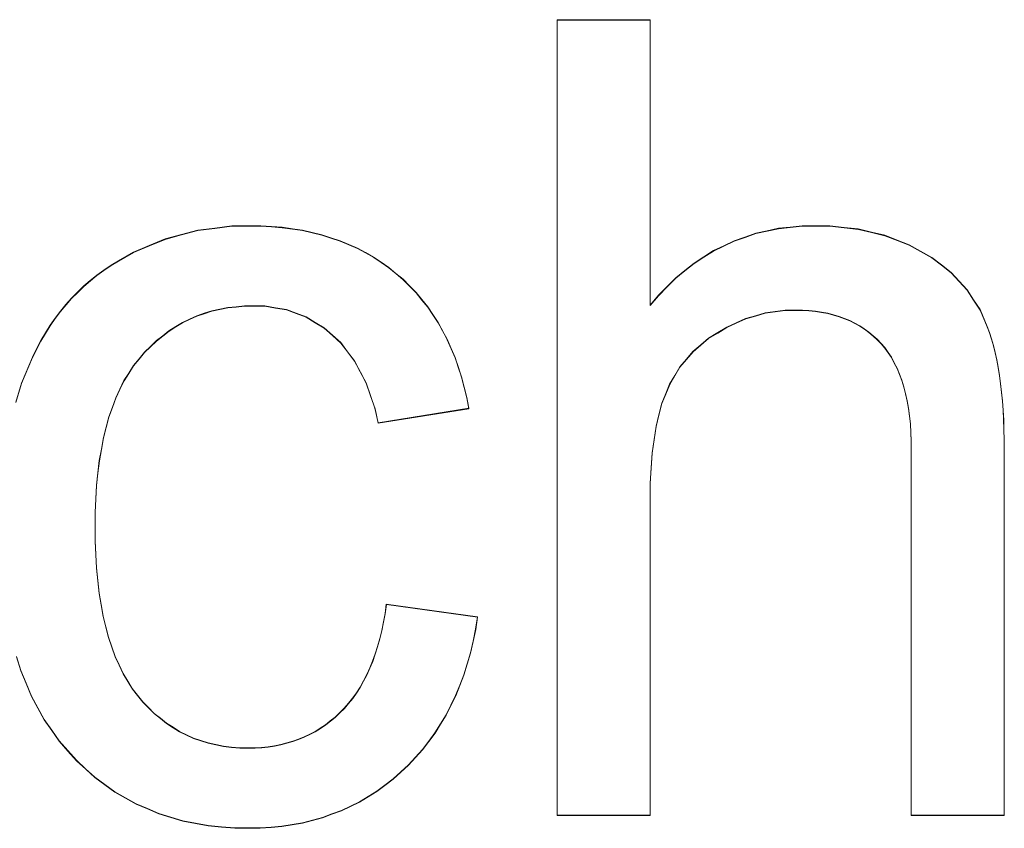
# Model space of a CAD drawing. Extents: x 229 to 926, y 37 to 878.
# Tile 132 of 163: x 366.35 to 369.45, y 829.49 to 832.03. Entities that reach past the tile are written whole.
import ezdxf
from ezdxf.lldxf.tags import DXFTag

# ---------------------------------------------------------------- set-up
doc = ezdxf.new("R2010")
doc.units = 0
doc.layers.get('0').update_dxf_attribs({"linetype": 'fein_strichliert', "lineweight": 13})
doc.layers.add('Beschriftung', color=7, linetype='Continuous', lineweight=25)
doc.layers.add('Beschriftung-A03CPAFWA9', color=7, linetype='Continuous', lineweight=25)
tags = doc.linetypes.add('fein_strichliert', pattern=[4, 1, -2, 1]).pattern_tags.tags
tags[8:9] = [DXFTag(74, 4), DXFTag(75, 0), DXFTag(340, '0'), DXFTag(46, 0.0), DXFTag(50, 0.0), DXFTag(44, 0.0), DXFTag(45, 0.0)]
tags[6:7] = [DXFTag(74, 4), DXFTag(75, 0), DXFTag(340, '0'), DXFTag(46, 0.0), DXFTag(50, 0.0), DXFTag(44, 0.0), DXFTag(45, 0.0)]
tags[4:5] = [DXFTag(74, 4), DXFTag(75, 0), DXFTag(340, '0'), DXFTag(46, 0.0), DXFTag(50, 0.0), DXFTag(44, 0.0), DXFTag(45, 0.0)]

# ---------------------------------------------------------------- blocks, each defined once
blk = doc.blocks.new('Referenz-A03CPAFUA9', base_point=(255.7277, 66.0323))
at = {"layer": 'Beschriftung', "color": 0, "lineweight": -2}
for p, q in [((368.0437, 832.0273), (368.3358, 832.0274)), ((368.0437, 829.5274), (368.0437, 832.0273)), ((368.3358, 832.0274), (368.3358, 831.13)), ((366.8627, 831.352), (366.9142, 831.3657)), ((366.9142, 831.3657), (366.9678, 831.3727)), ((366.9678, 831.3727), (367.0213, 831.3795)), ((367.0213, 831.3795), (367.077, 831.3795)), ((367.077, 831.3795), (367.1122, 831.3795)), ((367.1122, 831.3795), (367.1457, 831.3772)), ((367.1457, 831.3772), (367.1793, 831.3749)), ((367.1793, 831.3749), (367.2113, 831.3702)), ((367.2113, 831.3702), (367.2431, 831.3655)), ((367.2431, 831.3655), (367.2735, 831.3585)), ((368.6674, 831.3561), (368.703, 831.3639)), ((368.703, 831.3639), (368.7387, 831.3717)), ((368.7387, 831.3717), (368.776, 831.3756)), ((368.776, 831.3756), (368.8133, 831.3795)), ((368.8133, 831.3795), (368.8523, 831.3795)), ((368.8523, 831.3795), (368.9002, 831.3795)), ((368.9002, 831.3795), (368.945, 831.3745)), ((368.945, 831.3745), (368.9897, 831.3696)), ((368.9897, 831.3696), (369.0313, 831.3597)), ((366.7618, 831.3177), (366.8113, 831.3383)), ((366.8113, 831.3383), (366.8627, 831.352)), ((367.2735, 831.3585), (367.3038, 831.3515)), ((367.3038, 831.3515), (367.3325, 831.3422)), ((367.3325, 831.3422), (367.3613, 831.3329)), ((367.3613, 831.3329), (367.3884, 831.3211)), ((368.5672, 831.3171), (368.5996, 831.3327)), ((368.5996, 831.3327), (368.6335, 831.3444)), ((368.6335, 831.3444), (368.6674, 831.3561)), ((369.0313, 831.3597), (369.073, 831.3497)), ((369.073, 831.3497), (369.1114, 831.3349)), ((369.1114, 831.3349), (369.1499, 831.32)), ((366.7124, 831.297), (366.7618, 831.3177)), ((367.3884, 831.3211), (367.4156, 831.3095)), ((367.4156, 831.3095), (367.4411, 831.2954)), ((368.5044, 831.2821), (368.535, 831.3015)), ((368.535, 831.3015), (368.5672, 831.3171)), ((369.1499, 831.32), (369.1852, 831.3001)), ((369.1852, 831.3001), (369.2205, 831.2804)), ((366.6415, 831.2558), (366.6651, 831.2695)), ((366.6651, 831.2695), (366.7124, 831.297)), ((367.4411, 831.2954), (367.4667, 831.2815)), ((367.4667, 831.2815), (367.4906, 831.2652)), ((368.4738, 831.2626), (368.5044, 831.2821)), ((369.2205, 831.2804), (369.2509, 831.2568)), ((366.5971, 831.2248), (366.6193, 831.2403)), ((366.6193, 831.2403), (366.6415, 831.2558)), ((367.4906, 831.2652), (367.5145, 831.2488)), ((367.5145, 831.2488), (367.5369, 831.2302)), ((368.4159, 831.2158), (368.4448, 831.2392)), ((368.4448, 831.2392), (368.4738, 831.2626)), ((369.2509, 831.2568), (369.2812, 831.2331)), ((366.5559, 831.1905), (366.5765, 831.2077)), ((366.5765, 831.2077), (366.5971, 831.2248)), ((367.5369, 831.2302), (367.5592, 831.2115)), ((367.5592, 831.2115), (367.5795, 831.1908)), ((368.3887, 831.1885), (368.4159, 831.2158)), ((369.2812, 831.2331), (369.3064, 831.2058)), ((369.3064, 831.2058), (369.3317, 831.1784)), ((366.5368, 831.1717), (366.5559, 831.1905)), ((367.5795, 831.1908), (367.5999, 831.1702)), ((368.3614, 831.1612), (368.3887, 831.1885)), ((369.3317, 831.1784), (369.352, 831.1473)), ((366.4999, 831.1321), (366.5176, 831.1527)), ((366.5176, 831.1527), (366.5368, 831.1717)), ((367.5999, 831.1702), (367.6182, 831.1476)), ((367.6182, 831.1476), (367.6366, 831.125)), ((368.3358, 831.13), (368.3614, 831.1612)), ((369.352, 831.1473), (369.3722, 831.1161)), ((366.4824, 831.1115), (366.4999, 831.1321)), ((366.9832, 831.1175), (366.9582, 831.1124)), ((367.0082, 831.1228), (366.9832, 831.1175)), ((367.0345, 831.1254), (367.0082, 831.1228)), ((367.0608, 831.128), (367.0345, 831.1254)), ((367.0884, 831.128), (367.0608, 831.128)), ((367.1249, 831.128), (367.0884, 831.128)), ((367.1588, 831.1222), (367.1249, 831.128)), ((367.1926, 831.1164), (367.1588, 831.1222)), ((367.2236, 831.1048), (367.1926, 831.1164)), ((367.6366, 831.125), (367.6529, 831.1005)), ((368.7598, 831.1146), (368.7282, 831.1102)), ((368.7923, 831.1146), (368.7598, 831.1146)), ((368.814, 831.1146), (368.7923, 831.1146)), ((368.8345, 831.113), (368.814, 831.1146)), ((368.855, 831.1114), (368.8345, 831.113)), ((369.3722, 831.1161), (369.3874, 831.081)), ((366.4501, 831.0669), (366.4663, 831.0891)), ((366.4663, 831.0891), (366.4824, 831.1115)), ((366.8884, 831.0864), (366.866, 831.076)), ((366.9108, 831.0968), (366.8884, 831.0864)), ((366.9345, 831.1046), (366.9108, 831.0968)), ((366.9582, 831.1124), (366.9345, 831.1046)), ((367.2548, 831.0933), (367.2236, 831.1048)), ((367.2833, 831.076), (367.2548, 831.0933)), ((367.6529, 831.1005), (367.6692, 831.0759)), ((368.6356, 831.0881), (368.606, 831.0749)), ((368.6662, 831.097), (368.6356, 831.0881)), ((368.6967, 831.1058), (368.6662, 831.097)), ((368.7282, 831.1102), (368.6967, 831.1058)), ((368.8743, 831.1081), (368.855, 831.1114)), ((368.8935, 831.1048), (368.8743, 831.1081)), ((368.9116, 831.0999), (368.8935, 831.1048)), ((368.9296, 831.095), (368.9116, 831.0999)), ((368.9464, 831.0884), (368.9296, 831.095)), ((368.9632, 831.0819), (368.9464, 831.0884)), ((368.9787, 831.0737), (368.9632, 831.0819)), ((366.4356, 831.0428), (366.4501, 831.0669)), ((366.8449, 831.063), (366.8237, 831.05)), ((366.866, 831.076), (366.8449, 831.063)), ((367.3117, 831.0587), (367.2833, 831.076)), ((367.3374, 831.0356), (367.3117, 831.0587)), ((367.6692, 831.0759), (367.6836, 831.0494)), ((368.5764, 831.0616), (368.5478, 831.0439)), ((368.606, 831.0749), (368.5764, 831.0616)), ((368.9944, 831.0655), (368.9787, 831.0737)), ((369.0086, 831.0556), (368.9944, 831.0655)), ((369.023, 831.0458), (369.0086, 831.0556)), ((369.3874, 831.081), (369.395, 831.0636)), ((369.395, 831.0636), (369.4017, 831.0441)), ((366.4209, 831.0187), (366.4356, 831.0428)), ((366.8039, 831.0343), (366.7841, 831.0188)), ((366.8237, 831.05), (366.8039, 831.0343)), ((367.3632, 831.0125), (367.3374, 831.0356)), ((367.6836, 831.0494), (367.6979, 831.0229)), ((367.6979, 831.0229), (367.7101, 830.9945)), ((368.5192, 831.0262), (368.4947, 831.0054)), ((368.5478, 831.0439), (368.5192, 831.0262)), ((369.0361, 831.0343), (369.023, 831.0458)), ((369.0492, 831.0229), (369.0361, 831.0343)), ((369.0611, 831.0098), (369.0492, 831.0229)), ((369.4017, 831.0441), (369.4084, 831.0246)), ((369.4084, 831.0246), (369.414, 831.0033)), ((366.3948, 830.9672), (366.4078, 830.993)), ((366.4078, 830.993), (366.4209, 831.0187)), ((366.7655, 831.0006), (366.747, 830.9824)), ((366.7841, 831.0188), (366.7655, 831.0006)), ((367.385, 830.9837), (367.3632, 831.0125)), ((367.7101, 830.9945), (367.7225, 830.9659)), ((368.4947, 831.0054), (368.4702, 830.9845)), ((369.073, 830.9967), (369.0611, 831.0098)), ((369.0833, 830.9816), (369.073, 830.9967)), ((369.414, 831.0033), (369.4197, 830.9818)), ((366.3832, 830.9397), (366.3948, 830.9672)), ((366.7297, 830.9616), (366.7125, 830.9408)), ((366.747, 830.9824), (366.7297, 830.9616)), ((367.4069, 830.955), (367.385, 830.9837)), ((367.7225, 830.9659), (367.7328, 830.9355)), ((368.4497, 830.9605), (368.4293, 830.9366)), ((368.4702, 830.9845), (368.4497, 830.9605)), ((369.0937, 830.9666), (369.0833, 830.9816)), ((369.1026, 830.9495), (369.0937, 830.9666)), ((369.4197, 830.9818), (369.4245, 830.9584)), ((369.4245, 830.9584), (369.4292, 830.935)), ((366.3601, 830.8847), (366.3832, 830.9397)), ((366.7125, 830.9408), (366.6974, 830.9169)), ((367.4248, 830.9206), (367.4069, 830.955)), ((367.7328, 830.9355), (367.7431, 830.9051)), ((368.4293, 830.9366), (368.4131, 830.9095)), ((369.1116, 830.9325), (369.1026, 830.9495)), ((369.119, 830.9135), (369.1116, 830.9325)), ((369.4292, 830.935), (369.433, 830.9096)), ((366.6974, 830.9169), (366.6823, 830.8931)), ((367.4429, 830.8862), (367.4248, 830.9206)), ((367.7431, 830.9051), (367.7514, 830.8727)), ((368.4131, 830.9095), (368.3968, 830.8824)), ((369.1264, 830.8946), (369.119, 830.9135)), ((369.433, 830.9096), (369.4369, 830.8843)), ((366.3427, 830.8252), (366.3601, 830.8847)), ((366.6694, 830.8663), (366.6565, 830.8395)), ((366.6823, 830.8931), (366.6694, 830.8663)), ((367.4569, 830.846), (367.4429, 830.8862)), ((367.7514, 830.8727), (367.7597, 830.8402)), ((368.3968, 830.8824), (368.3845, 830.8521)), ((369.1324, 830.8736), (369.1264, 830.8946)), ((369.1383, 830.8527), (369.1324, 830.8736)), ((369.4369, 830.8843), (369.4397, 830.857)), ((366.6565, 830.8395), (366.6457, 830.8095)), ((367.471, 830.806), (367.4569, 830.846)), ((367.7597, 830.8402), (367.766, 830.806)), ((368.3845, 830.8521), (368.3723, 830.8218)), ((369.1428, 830.8298), (369.1383, 830.8527)), ((369.4397, 830.857), (369.4425, 830.8296)), ((366.6457, 830.8095), (366.635, 830.7797)), ((367.4811, 830.7602), (367.471, 830.806)), ((367.766, 830.806), (367.4811, 830.7602)), ((368.3723, 830.8218), (368.3632, 830.7858)), ((369.1472, 830.8069), (369.1428, 830.8298)), ((369.1501, 830.782), (369.1472, 830.8069)), ((369.4425, 830.8296), (369.4445, 830.8003)), ((366.635, 830.7797), (366.6264, 830.7467)), ((368.3632, 830.7858), (368.3541, 830.7498)), ((369.1532, 830.7571), (369.1501, 830.782)), ((369.4445, 830.8003), (369.4464, 830.771)), ((366.6264, 830.7467), (366.6177, 830.7139)), ((368.3541, 830.7498), (368.348, 830.708)), ((369.1546, 830.7303), (369.1532, 830.7571)), ((369.4464, 830.771), (369.4474, 830.7397)), ((366.6177, 830.7139), (366.6113, 830.6779)), ((369.1561, 830.7036), (369.1546, 830.7303)), ((369.4474, 830.7397), (369.4483, 830.7083)), ((368.348, 830.708), (368.3419, 830.6663)), ((369.1561, 830.6748), (369.1561, 830.7036)), ((369.4483, 830.7083), (369.4483, 830.6751)), ((366.6113, 830.6779), (366.6048, 830.642)), ((368.3419, 830.6663), (368.3389, 830.6187)), ((369.1561, 829.5274), (369.1561, 830.6748)), ((369.4483, 830.6751), (369.4483, 829.5274)), ((366.6048, 830.642), (366.6004, 830.6031)), ((368.3389, 830.6187), (368.3358, 830.5713)), ((366.6004, 830.6031), (366.5961, 830.5641)), ((366.5961, 830.5641), (366.5941, 830.5221)), ((368.3358, 830.5713), (368.3358, 830.5179)), ((366.5941, 830.5221), (366.5918, 830.4801)), ((368.3358, 830.5179), (368.3358, 829.5274)), ((366.5918, 830.4801), (366.5918, 830.4351)), ((366.5918, 830.4351), (366.5918, 830.3894)), ((366.5918, 830.3894), (366.5939, 830.347)), ((366.5939, 830.347), (366.596, 830.3044)), ((366.596, 830.3044), (366.6002, 830.265)), ((366.6002, 830.265), (366.6043, 830.2256)), ((366.6043, 830.2256), (366.6105, 830.1893)), ((366.6105, 830.1893), (366.6169, 830.153)), ((367.5026, 830.1617), (367.5065, 830.1905)), ((367.5065, 830.1905), (367.7932, 830.1504)), ((367.4974, 830.1348), (367.5026, 830.1617)), ((366.6169, 830.153), (366.6251, 830.1198)), ((367.4923, 830.1079), (367.4974, 830.1348)), ((367.7932, 830.1504), (367.7873, 830.1116)), ((366.6251, 830.1198), (366.6335, 830.0866)), ((367.4858, 830.0829), (367.4923, 830.1079)), ((367.7873, 830.1116), (367.7791, 830.0747)), ((366.6335, 830.0866), (366.6439, 830.0566)), ((367.4793, 830.0579), (367.4858, 830.0829)), ((367.7791, 830.0747), (367.771, 830.038)), ((366.6439, 830.0566), (366.6542, 830.0266)), ((367.4636, 830.0115), (367.4715, 830.0347)), ((367.4715, 830.0347), (367.4793, 830.0579)), ((367.771, 830.038), (367.7605, 830.0033)), ((366.3579, 829.9823), (366.3444, 830.0258)), ((366.6542, 830.0266), (366.6668, 829.9996)), ((366.6668, 829.9996), (366.6793, 829.9727)), ((367.4545, 829.9902), (367.4636, 830.0115)), ((367.7605, 830.0033), (367.75, 829.9687)), ((366.3746, 829.942), (366.3579, 829.9823)), ((366.6793, 829.9727), (366.6939, 829.9489)), ((367.4349, 829.9495), (367.4454, 829.969)), ((367.4454, 829.969), (367.4545, 829.9902)), ((367.75, 829.9687), (367.7372, 829.9361)), ((366.3914, 829.9018), (366.3746, 829.942)), ((366.6939, 829.9489), (366.7084, 829.9251)), ((367.4244, 829.9301), (367.4349, 829.9495)), ((366.7084, 829.9251), (366.725, 829.9044)), ((367.4008, 829.8949), (367.4127, 829.9124)), ((367.4127, 829.9124), (367.4244, 829.9301)), ((367.7372, 829.9361), (367.7244, 829.9035)), ((366.4117, 829.8648), (366.3914, 829.9018)), ((366.725, 829.9044), (366.7417, 829.8837)), ((366.7417, 829.8837), (366.7596, 829.8656)), ((367.3746, 829.8634), (367.3878, 829.8792)), ((367.3878, 829.8792), (367.4008, 829.8949)), ((367.7244, 829.9035), (367.7093, 829.8731)), ((366.4318, 829.8279), (366.4117, 829.8648)), ((366.7596, 829.8656), (366.7775, 829.8474)), ((366.7775, 829.8474), (366.7967, 829.832)), ((367.3459, 829.8358), (367.3602, 829.8497)), ((367.3602, 829.8497), (367.3746, 829.8634)), ((367.7093, 829.8731), (367.6943, 829.8427)), ((366.4554, 829.7943), (366.4318, 829.8279)), ((366.7967, 829.832), (366.8159, 829.8164)), ((366.8159, 829.8164), (366.8364, 829.8035)), ((367.3153, 829.8115), (367.3305, 829.8236)), ((367.3305, 829.8236), (367.3459, 829.8358)), ((367.6769, 829.8143), (367.6595, 829.786)), ((367.6943, 829.8427), (367.6769, 829.8143)), ((366.4789, 829.7606), (366.4554, 829.7943)), ((366.8364, 829.8035), (366.8568, 829.7906)), ((366.8568, 829.7906), (366.8786, 829.7802)), ((367.2658, 829.7822), (367.2829, 829.7908)), ((367.2829, 829.7908), (367.2991, 829.8012)), ((367.2991, 829.8012), (367.3153, 829.8115)), ((367.6595, 829.786), (367.6398, 829.7598)), ((366.5059, 829.7302), (366.4789, 829.7606)), ((366.8786, 829.7802), (366.9003, 829.7699)), ((366.9003, 829.7699), (366.9233, 829.7621)), ((366.9233, 829.7621), (366.9463, 829.7544)), ((366.9463, 829.7544), (366.9705, 829.7492)), ((367.175, 829.7492), (367.1939, 829.7545)), ((367.1939, 829.7545), (367.2127, 829.7596)), ((367.2127, 829.7596), (367.2307, 829.7666)), ((367.2307, 829.7666), (367.2487, 829.7735)), ((367.2487, 829.7735), (367.2658, 829.7822)), ((367.6398, 829.7598), (367.6201, 829.7335)), ((366.5327, 829.6999), (366.5059, 829.7302)), ((366.9705, 829.7492), (366.9949, 829.744)), ((366.9949, 829.744), (367.0203, 829.7415)), ((367.0203, 829.7415), (367.046, 829.7389)), ((367.046, 829.7389), (367.0728, 829.7389)), ((367.0728, 829.7389), (367.0943, 829.7389)), ((367.0943, 829.7389), (367.1149, 829.7406)), ((367.1149, 829.7406), (367.1356, 829.7423)), ((367.1356, 829.7423), (367.1553, 829.7458)), ((367.1553, 829.7458), (367.175, 829.7492)), ((367.6201, 829.7335), (367.5982, 829.7094)), ((366.5618, 829.6733), (366.5327, 829.6999)), ((367.5982, 829.7094), (367.5763, 829.6853)), ((366.5908, 829.6468), (366.5618, 829.6733)), ((367.552, 829.6634), (367.5277, 829.6413)), ((367.5763, 829.6853), (367.552, 829.6634)), ((366.6221, 829.624), (366.5908, 829.6468)), ((367.5277, 829.6413), (367.5021, 829.622)), ((366.6534, 829.6012), (366.6221, 829.624)), ((366.6868, 829.5822), (366.6534, 829.6012)), ((367.4765, 829.6029), (367.4494, 829.5863)), ((367.5021, 829.622), (367.4765, 829.6029)), ((366.7202, 829.5633), (366.6868, 829.5822)), ((367.4224, 829.5698), (367.3939, 829.5561)), ((367.4494, 829.5863), (367.4224, 829.5698)), ((366.7557, 829.5481), (366.7202, 829.5633)), ((366.7914, 829.5329), (366.7557, 829.5481)), ((367.3655, 829.5424), (367.3358, 829.5313)), ((367.3939, 829.5561), (367.3655, 829.5424)), ((366.8291, 829.5215), (366.7914, 829.5329)), ((366.8669, 829.5101), (366.8291, 829.5215)), ((366.9067, 829.5025), (366.8669, 829.5101)), ((367.2435, 829.5038), (367.211, 829.4983)), ((367.2747, 829.512), (367.2435, 829.5038)), ((367.3059, 829.5203), (367.2747, 829.512)), ((367.3358, 829.5313), (367.3059, 829.5203)), ((368.3358, 829.5274), (368.0437, 829.5274)), ((369.4483, 829.5274), (369.1561, 829.5274)), ((366.9467, 829.495), (366.9067, 829.5025)), ((366.9888, 829.4911), (366.9467, 829.495)), ((367.031, 829.4873), (366.9888, 829.4911)), ((367.0751, 829.4873), (367.031, 829.4873)), ((367.1105, 829.4873), (367.0751, 829.4873)), ((367.1444, 829.4901), (367.1105, 829.4873)), ((367.1785, 829.4928), (367.1444, 829.4901)), ((367.211, 829.4983), (367.1785, 829.4928))]:
    blk.add_line(p, q, dxfattribs=at)
blk = doc.blocks.new('Referenz-A03CPAG8A9', base_point=(281.5986, 66.0323))
at = {"layer": 'Beschriftung-A03CPAFWA9', "color": 0, "lineweight": -2}
for p, q in [((368.0438, 829.5262), (368.0438, 832.0262)), ((368.0438, 832.0262), (368.336, 832.0262)), ((368.336, 832.0262), (368.336, 831.1288)), ((366.8629, 831.3509), (366.9144, 831.3646)), ((366.9144, 831.3646), (366.968, 831.3715)), ((366.968, 831.3715), (367.0215, 831.3783)), ((367.0215, 831.3783), (367.0772, 831.3783)), ((367.0772, 831.3783), (367.1124, 831.3783)), ((367.1124, 831.3783), (367.1459, 831.376)), ((367.1459, 831.376), (367.1794, 831.3737)), ((367.1794, 831.3737), (367.2114, 831.369)), ((367.2114, 831.369), (367.2433, 831.3644)), ((367.2433, 831.3644), (367.2737, 831.3573)), ((368.6676, 831.355), (368.7032, 831.3628)), ((368.7032, 831.3628), (368.7388, 831.3705)), ((368.7388, 831.3705), (368.7761, 831.3744)), ((368.7761, 831.3744), (368.8134, 831.3783)), ((368.8134, 831.3783), (368.8524, 831.3783)), ((368.8524, 831.3783), (368.9004, 831.3783)), ((368.9004, 831.3783), (368.9451, 831.3733)), ((368.9451, 831.3733), (368.9899, 831.3685)), ((368.9899, 831.3685), (369.0314, 831.3585)), ((366.762, 831.3165), (366.8115, 831.3371)), ((366.8115, 831.3371), (366.8629, 831.3509)), ((367.2737, 831.3573), (367.304, 831.3503)), ((367.304, 831.3503), (367.3327, 831.3411)), ((367.3327, 831.3411), (367.3615, 831.3317)), ((367.3615, 831.3317), (367.3886, 831.32)), ((368.5674, 831.316), (368.5997, 831.3316)), ((368.5997, 831.3316), (368.6337, 831.3433)), ((368.6337, 831.3433), (368.6676, 831.355)), ((369.0314, 831.3585), (369.0731, 831.3486)), ((369.0731, 831.3486), (369.1116, 831.3337)), ((369.1116, 831.3337), (369.15, 831.3189)), ((366.7126, 831.2959), (366.762, 831.3165)), ((367.3886, 831.32), (367.4158, 831.3083)), ((367.4158, 831.3083), (367.4413, 831.2943)), ((368.5045, 831.2809), (368.5352, 831.3003)), ((368.5352, 831.3003), (368.5674, 831.316)), ((369.15, 831.3189), (369.1854, 831.299)), ((369.1854, 831.299), (369.2206, 831.2792)), ((366.6417, 831.2546), (366.6653, 831.2684)), ((366.6653, 831.2684), (366.7126, 831.2959)), ((367.4413, 831.2943), (367.4669, 831.2804)), ((367.4669, 831.2804), (367.4907, 831.264)), ((368.4739, 831.2615), (368.5045, 831.2809)), ((369.2206, 831.2792), (369.251, 831.2556)), ((366.5973, 831.2237), (366.6195, 831.2392)), ((366.6195, 831.2392), (366.6417, 831.2546)), ((367.4907, 831.264), (367.5147, 831.2477)), ((367.5147, 831.2477), (367.5371, 831.2291)), ((368.416, 831.2146), (368.445, 831.238)), ((368.445, 831.238), (368.4739, 831.2615)), ((369.251, 831.2556), (369.2813, 831.232)), ((366.556, 831.1893), (366.5767, 831.2066)), ((366.5767, 831.2066), (366.5973, 831.2237)), ((367.5371, 831.2291), (367.5594, 831.2103)), ((367.5594, 831.2103), (367.5797, 831.1897)), ((368.3889, 831.1874), (368.416, 831.2146)), ((369.2813, 831.232), (369.3065, 831.2046)), ((366.5369, 831.1705), (366.556, 831.1893)), ((367.5797, 831.1897), (367.6001, 831.1691)), ((368.3616, 831.16), (368.3889, 831.1874)), ((369.3065, 831.2046), (369.3318, 831.1772)), ((369.3318, 831.1772), (369.3521, 831.1461)), ((366.5001, 831.131), (366.5178, 831.1516)), ((366.5178, 831.1516), (366.5369, 831.1705)), ((367.6001, 831.1691), (367.6183, 831.1464)), ((367.6183, 831.1464), (367.6368, 831.1239)), ((368.336, 831.1288), (368.3616, 831.16)), ((369.3521, 831.1461), (369.3723, 831.1149)), ((366.4825, 831.1104), (366.5001, 831.131)), ((366.9834, 831.1164), (366.9584, 831.1113)), ((367.0084, 831.1216), (366.9834, 831.1164)), ((367.0347, 831.1243), (367.0084, 831.1216)), ((367.061, 831.1268), (367.0347, 831.1243)), ((367.0886, 831.1268), (367.061, 831.1268)), ((367.1251, 831.1268), (367.0886, 831.1268)), ((367.1589, 831.121), (367.1251, 831.1268)), ((367.1927, 831.1153), (367.1589, 831.121)), ((367.2238, 831.1037), (367.1927, 831.1153)), ((367.6368, 831.1239), (367.6531, 831.0994)), ((368.7599, 831.1135), (368.7284, 831.1091)), ((368.7925, 831.1135), (368.7599, 831.1135)), ((368.8141, 831.1135), (368.7925, 831.1135)), ((368.8347, 831.1119), (368.8141, 831.1135)), ((369.3723, 831.1149), (369.3875, 831.0799)), ((366.4503, 831.0657), (366.4665, 831.088)), ((366.4665, 831.088), (366.4825, 831.1104)), ((366.8886, 831.0853), (366.8662, 831.0748)), ((366.911, 831.0956), (366.8886, 831.0853)), ((366.9346, 831.1034), (366.911, 831.0956)), ((366.9584, 831.1113), (366.9346, 831.1034)), ((367.255, 831.0922), (367.2238, 831.1037)), ((367.2834, 831.0748), (367.255, 831.0922)), ((367.6531, 831.0994), (367.6694, 831.0748)), ((368.6358, 831.0869), (368.6062, 831.0737)), ((368.6663, 831.0958), (368.6358, 831.0869)), ((368.6969, 831.1047), (368.6663, 831.0958)), ((368.7284, 831.1091), (368.6969, 831.1047)), ((368.8552, 831.1102), (368.8347, 831.1119)), ((368.8744, 831.1069), (368.8552, 831.1102)), ((368.8937, 831.1036), (368.8744, 831.1069)), ((368.9117, 831.0987), (368.8937, 831.1036)), ((368.9297, 831.0939), (368.9117, 831.0987)), ((368.9465, 831.0873), (368.9297, 831.0939)), ((368.9633, 831.0807), (368.9465, 831.0873)), ((366.4357, 831.0416), (366.4503, 831.0657)), ((366.845, 831.0618), (366.8239, 831.0488)), ((366.8662, 831.0748), (366.845, 831.0618)), ((367.3118, 831.0575), (367.2834, 831.0748)), ((367.3376, 831.0344), (367.3118, 831.0575)), ((367.6694, 831.0748), (367.6837, 831.0483)), ((368.5766, 831.0605), (368.5479, 831.0427)), ((368.6062, 831.0737), (368.5766, 831.0605)), ((368.9789, 831.0726), (368.9633, 831.0807)), ((368.9945, 831.0644), (368.9789, 831.0726)), ((369.0088, 831.0545), (368.9945, 831.0644)), ((369.0231, 831.0447), (369.0088, 831.0545)), ((369.3875, 831.0799), (369.3951, 831.0624)), ((369.3951, 831.0624), (369.4019, 831.043)), ((366.4211, 831.0176), (366.4357, 831.0416)), ((366.8041, 831.0332), (366.7843, 831.0176)), ((366.8239, 831.0488), (366.8041, 831.0332)), ((367.3633, 831.0113), (367.3376, 831.0344)), ((367.6837, 831.0483), (367.6981, 831.0217)), ((367.6981, 831.0217), (367.7103, 830.9933)), ((368.5193, 831.025), (368.4948, 831.0043)), ((368.5479, 831.0427), (368.5193, 831.025)), ((369.0363, 831.0332), (369.0231, 831.0447)), ((369.0494, 831.0217), (369.0363, 831.0332)), ((369.0612, 831.0087), (369.0494, 831.0217)), ((369.4019, 831.043), (369.4085, 831.0235)), ((369.4085, 831.0235), (369.4142, 831.0021)), ((366.395, 830.9661), (366.408, 830.9918)), ((366.408, 830.9918), (366.4211, 831.0176)), ((366.7657, 830.9994), (366.7471, 830.9813)), ((366.7843, 831.0176), (366.7657, 830.9994)), ((367.3852, 830.9826), (367.3633, 831.0113)), ((367.7103, 830.9933), (367.7227, 830.9648)), ((368.4948, 831.0043), (368.4703, 830.9834)), ((369.0731, 830.9955), (369.0612, 831.0087)), ((369.0835, 830.9805), (369.0731, 830.9955)), ((369.4142, 831.0021), (369.4199, 830.9807)), ((366.3834, 830.9386), (366.395, 830.9661)), ((366.7299, 830.9604), (366.7127, 830.9397)), ((366.7471, 830.9813), (366.7299, 830.9604)), ((367.407, 830.9538), (367.3852, 830.9826)), ((367.7227, 830.9648), (367.733, 830.9343)), ((368.4499, 830.9594), (368.4294, 830.9354)), ((368.4703, 830.9834), (368.4499, 830.9594)), ((369.0939, 830.9654), (369.0835, 830.9805)), ((369.1028, 830.9484), (369.0939, 830.9654)), ((369.4199, 830.9807), (369.4247, 830.9573)), ((366.3603, 830.8836), (366.3834, 830.9386)), ((366.7127, 830.9397), (366.6976, 830.9158)), ((367.425, 830.9194), (367.407, 830.9538)), ((367.733, 830.9343), (367.7432, 830.904)), ((368.4294, 830.9354), (368.4132, 830.9083)), ((369.1118, 830.9314), (369.1028, 830.9484)), ((369.1191, 830.9124), (369.1118, 830.9314)), ((369.4247, 830.9573), (369.4294, 830.9339)), ((369.4294, 830.9339), (369.4332, 830.9085)), ((366.6976, 830.9158), (366.6825, 830.892)), ((367.4431, 830.8851), (367.425, 830.9194)), ((367.7432, 830.904), (367.7516, 830.8716)), ((368.4132, 830.9083), (368.397, 830.8812)), ((369.1266, 830.8934), (369.1191, 830.9124)), ((369.4332, 830.9085), (369.437, 830.8832)), ((366.3428, 830.824), (366.3603, 830.8836)), ((366.6696, 830.8652), (366.6567, 830.8383)), ((366.6825, 830.892), (366.6696, 830.8652)), ((367.4571, 830.8449), (367.4431, 830.8851)), ((367.7516, 830.8716), (367.7598, 830.8391)), ((368.397, 830.8812), (368.3847, 830.8509)), ((369.1325, 830.8724), (369.1266, 830.8934)), ((369.1385, 830.8516), (369.1325, 830.8724)), ((369.437, 830.8832), (369.4398, 830.8558)), ((366.6567, 830.8383), (366.6459, 830.8084)), ((367.4711, 830.8049), (367.4571, 830.8449)), ((367.7598, 830.8391), (367.7662, 830.8049)), ((368.3847, 830.8509), (368.3725, 830.8207)), ((369.1429, 830.8287), (369.1385, 830.8516)), ((369.4398, 830.8558), (369.4427, 830.8285)), ((366.6459, 830.8084), (366.6351, 830.7786)), ((367.4813, 830.7591), (367.4711, 830.8049)), ((367.7662, 830.8049), (367.4813, 830.7591)), ((368.3725, 830.8207), (368.3633, 830.7847)), ((369.1473, 830.8057), (369.1429, 830.8287)), ((369.1503, 830.7809), (369.1473, 830.8057)), ((369.4427, 830.8285), (369.4446, 830.7992)), ((366.6351, 830.7786), (366.6265, 830.7456)), ((368.3633, 830.7847), (368.3542, 830.7486)), ((369.1533, 830.756), (369.1503, 830.7809)), ((369.4446, 830.7992), (369.4465, 830.7698)), ((366.6265, 830.7456), (366.6179, 830.7128)), ((368.3542, 830.7486), (368.3482, 830.7069)), ((369.1547, 830.7292), (369.1533, 830.756)), ((369.4465, 830.7698), (369.4475, 830.7386)), ((366.6179, 830.7128), (366.6115, 830.6767)), ((369.1562, 830.7024), (369.1547, 830.7292)), ((369.4475, 830.7386), (369.4485, 830.7072)), ((368.3482, 830.7069), (368.342, 830.6652)), ((369.1562, 830.6736), (369.1562, 830.7024)), ((369.4485, 830.7072), (369.4485, 830.674)), ((366.6115, 830.6767), (366.605, 830.6409)), ((368.342, 830.6652), (368.339, 830.6176)), ((369.1562, 829.5262), (369.1562, 830.6736)), ((369.4485, 830.674), (369.4485, 829.5262)), ((366.605, 830.6409), (366.6006, 830.6019)), ((368.339, 830.6176), (368.336, 830.5701)), ((366.6006, 830.6019), (366.5963, 830.563)), ((366.5963, 830.563), (366.5942, 830.521)), ((368.336, 830.5701), (368.336, 830.5168)), ((366.5942, 830.521), (366.592, 830.479)), ((368.336, 830.5168), (368.336, 829.5262)), ((366.592, 830.479), (366.592, 830.434)), ((366.592, 830.434), (366.592, 830.3883)), ((366.592, 830.3883), (366.5941, 830.3458)), ((366.5941, 830.3458), (366.5962, 830.3033)), ((366.5962, 830.3033), (366.6003, 830.2638)), ((366.6003, 830.2638), (366.6045, 830.2244)), ((366.6045, 830.2244), (366.6107, 830.1882)), ((366.6107, 830.1882), (366.6171, 830.1518)), ((367.5028, 830.1606), (367.5067, 830.1893)), ((367.5067, 830.1893), (367.7933, 830.1493)), ((367.4976, 830.1337), (367.5028, 830.1606)), ((366.6171, 830.1518), (366.6253, 830.1187)), ((367.4924, 830.1068), (367.4976, 830.1337)), ((367.7933, 830.1493), (367.7875, 830.1105)), ((366.6253, 830.1187), (366.6337, 830.0855)), ((367.486, 830.0818), (367.4924, 830.1068)), ((367.7875, 830.1105), (367.7793, 830.0736)), ((366.6337, 830.0855), (366.644, 830.0555)), ((367.4794, 830.0568), (367.486, 830.0818)), ((367.7793, 830.0736), (367.7711, 830.0369)), ((366.644, 830.0555), (366.6544, 830.0254)), ((367.4638, 830.0104), (367.4716, 830.0336)), ((367.4716, 830.0336), (367.4794, 830.0568)), ((367.7711, 830.0369), (367.7607, 830.0022)), ((366.358, 829.9811), (366.3445, 830.0246)), ((366.6544, 830.0254), (366.6669, 829.9985)), ((367.4547, 829.9891), (367.4638, 830.0104)), ((367.7607, 830.0022), (367.7502, 829.9676)), ((366.3748, 829.9409), (366.358, 829.9811)), ((366.6669, 829.9985), (366.6794, 829.9715)), ((366.6794, 829.9715), (366.694, 829.9477)), ((367.4456, 829.9678), (367.4547, 829.9891)), ((366.3916, 829.9007), (366.3748, 829.9409)), ((366.694, 829.9477), (366.7086, 829.9239)), ((367.4246, 829.9289), (367.4351, 829.9484)), ((367.4351, 829.9484), (367.4456, 829.9678)), ((367.7502, 829.9676), (367.7374, 829.935)), ((366.7086, 829.9239), (366.7252, 829.9033)), ((367.401, 829.8937), (367.4128, 829.9113)), ((367.4128, 829.9113), (367.4246, 829.9289)), ((367.7374, 829.935), (367.7246, 829.9023)), ((366.4119, 829.8637), (366.3916, 829.9007)), ((366.7252, 829.9033), (366.7419, 829.8826)), ((366.7419, 829.8826), (366.7598, 829.8644)), ((367.3748, 829.8623), (367.388, 829.878)), ((367.388, 829.878), (367.401, 829.8937)), ((367.7246, 829.9023), (367.7095, 829.872)), ((366.432, 829.8268), (366.4119, 829.8637)), ((366.7598, 829.8644), (366.7777, 829.8463)), ((366.7777, 829.8463), (366.7969, 829.8309)), ((367.3461, 829.8347), (367.3604, 829.8486)), ((367.3604, 829.8486), (367.3748, 829.8623)), ((367.7095, 829.872), (367.6945, 829.8415)), ((366.4556, 829.7931), (366.432, 829.8268)), ((366.7969, 829.8309), (366.8161, 829.8153)), ((366.8161, 829.8153), (366.8366, 829.8024)), ((367.3154, 829.8104), (367.3307, 829.8225)), ((367.3307, 829.8225), (367.3461, 829.8347)), ((367.6771, 829.8132), (367.6597, 829.7848)), ((367.6945, 829.8415), (367.6771, 829.8132)), ((366.4791, 829.7595), (366.4556, 829.7931)), ((366.8366, 829.8024), (366.857, 829.7895)), ((366.857, 829.7895), (366.8788, 829.7791)), ((367.2659, 829.7811), (367.283, 829.7897)), ((367.283, 829.7897), (367.2993, 829.8)), ((367.2993, 829.8), (367.3154, 829.8104)), ((367.6597, 829.7848), (367.64, 829.7587)), ((366.506, 829.7291), (366.4791, 829.7595)), ((366.8788, 829.7791), (366.9005, 829.7688)), ((366.9005, 829.7688), (366.9235, 829.761)), ((366.9235, 829.761), (366.9465, 829.7532)), ((366.9465, 829.7532), (366.9707, 829.7481)), ((367.1752, 829.7481), (367.1941, 829.7533)), ((367.1941, 829.7533), (367.2129, 829.7585)), ((367.2129, 829.7585), (367.2308, 829.7654)), ((367.2308, 829.7654), (367.2489, 829.7723)), ((367.2489, 829.7723), (367.2659, 829.7811)), ((367.64, 829.7587), (367.6203, 829.7324)), ((366.5329, 829.6987), (366.506, 829.7291)), ((366.9707, 829.7481), (366.9951, 829.7429)), ((366.9951, 829.7429), (367.0205, 829.7403)), ((367.0205, 829.7403), (367.0461, 829.7377)), ((367.0461, 829.7377), (367.0729, 829.7377)), ((367.0729, 829.7377), (367.0944, 829.7377)), ((367.0944, 829.7377), (367.1151, 829.7395)), ((367.1151, 829.7395), (367.1357, 829.7411)), ((367.1357, 829.7411), (367.1555, 829.7446)), ((367.1555, 829.7446), (367.1752, 829.7481)), ((367.6203, 829.7324), (367.5984, 829.7083)), ((366.562, 829.6722), (366.5329, 829.6987)), ((367.5984, 829.7083), (367.5764, 829.6841)), ((366.591, 829.6456), (366.562, 829.6722)), ((367.5522, 829.6622), (367.5278, 829.6402)), ((367.5764, 829.6841), (367.5522, 829.6622)), ((366.6223, 829.6229), (366.591, 829.6456)), ((367.5278, 829.6402), (367.5023, 829.6209)), ((366.6536, 829.6), (366.6223, 829.6229)), ((366.687, 829.5811), (366.6536, 829.6)), ((367.4766, 829.6017), (367.4495, 829.5852)), ((367.5023, 829.6209), (367.4766, 829.6017)), ((366.7203, 829.5621), (366.687, 829.5811)), ((367.4225, 829.5687), (367.3941, 829.5549)), ((367.4495, 829.5852), (367.4225, 829.5687)), ((366.7559, 829.5469), (366.7203, 829.5621)), ((366.7916, 829.5317), (366.7559, 829.5469)), ((367.3657, 829.5413), (367.3359, 829.5302)), ((367.3941, 829.5549), (367.3657, 829.5413)), ((366.8293, 829.5204), (366.7916, 829.5317)), ((366.8671, 829.509), (366.8293, 829.5204)), ((366.9069, 829.5013), (366.8671, 829.509)), ((367.2749, 829.5109), (367.2437, 829.5027)), ((367.3061, 829.5192), (367.2749, 829.5109)), ((367.3359, 829.5302), (367.3061, 829.5192)), ((368.336, 829.5262), (368.0438, 829.5262)), ((369.4485, 829.5262), (369.1562, 829.5262)), ((366.9469, 829.4938), (366.9069, 829.5013)), ((366.989, 829.49), (366.9469, 829.4938)), ((367.0311, 829.4861), (366.989, 829.49)), ((367.0753, 829.4861), (367.0311, 829.4861)), ((367.1107, 829.4861), (367.0753, 829.4861)), ((367.1446, 829.4889), (367.1107, 829.4861)), ((367.1787, 829.4917), (367.1446, 829.4889)), ((367.2111, 829.4972), (367.1787, 829.4917)), ((367.2437, 829.5027), (367.2111, 829.4972))]:
    blk.add_line(p, q, dxfattribs=at)

msp = doc.modelspace()

# ---------------------------------------------------------------- block references
at = {"color": 251, "lineweight": 13, "ltscale": 0.13, "true_color": 0x606060}
for name, p in [('Referenz-A03CPAFUA9', (255.7277, 66.0323)), ('Referenz-A03CPAG8A9', (281.5986, 66.0323))]:
    msp.add_blockref(name, p, dxfattribs=at)

doc.saveas('drawing.dxf')
